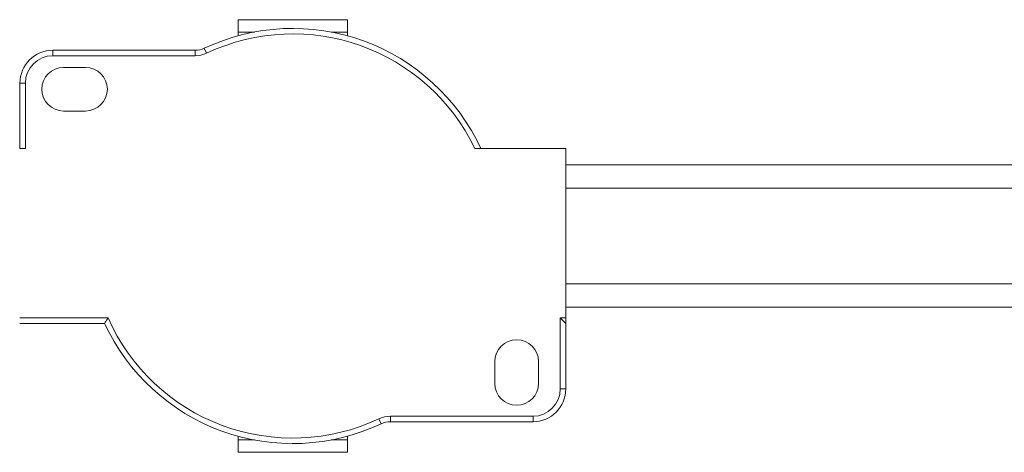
# Model space of a CAD drawing. Header units: millimetres. Extents: x -445 to 1924, y -59 to 420.
# Tile 15 of 40: x 489 to 579, y -59 to -19. Entities that reach past the tile are written whole.
import ezdxf

# ---------------------------------------------------------------- set-up
doc = ezdxf.new("R2010")
doc.units = ezdxf.units.MM

# ---------------------------------------------------------------- blocks, each defined once
blk = doc.blocks.new('Drawing View3')
at = {"color": 7, "linetype": 'Continuous', "lineweight": 18}
for p, q in [((691.41, 26.3), (701.41, 26.3)), ((691.41, 26.3), (691.41, 25.172)), ((701.41, 25.172), (701.41, 26.3)), ((691.41, 25.172), (691.41, 24.83)), ((691.41, 25.172), (692.896, 25.172)), ((699.924, 25.172), (701.41, 25.172)), ((701.41, 25.172), (701.41, 24.83)), ((674.435, 22.998), (674.435, 23.498)), ((687.462, 23.498), (674.435, 23.498)), ((687.462, 22.998), (687.462, 23.498)), ((688.527, 23.237), (688.314, 23.689)), ((687.462, 22.998), (674.435, 22.998)), ((675.435, 21.938), (677.435, 21.938)), ((671.435, 20.498), (671.435, 14.5)), ((671.935, 20.498), (671.435, 20.498)), ((671.935, 20.498), (671.935, 14.5)), ((677.435, 17.938), (675.435, 17.938)), ((671.935, 14.5), (671.41, 14.5)), ((721.41, 14.5), (713.091, 14.5)), ((721.41, -1), (721.41, 14.5)), ((796.522, 13), (721.41, 13)), ((796.522, 10.875), (721.41, 10.875)), ((796.522, 2.125), (721.41, 2.125)), ((721.41, 0), (796.522, 0)), ((679.498, -1), (671.41, -1)), ((679.176, -1.5), (671.41, -1.5)), ((721.41, -1), (720.91, -1)), ((720.91, -7.5), (720.91, -1)), ((721.41, -1.5), (720.91, -1)), ((721.41, -1.5), (721.41, -1)), ((721.41, -7.5), (721.41, -1.5)), ((714.91, -7), (714.91, -5)), ((718.91, -5), (718.91, -7)), ((720.91, -7.5), (721.41, -7.5)), ((704.289, -10.238), (704.502, -10.69)), ((705.354, -10), (718.41, -10)), ((705.354, -10), (705.354, -10.5)), ((705.354, -10.5), (718.41, -10.5)), ((718.41, -10), (718.41, -10.5)), ((691.41, -12.172), (691.41, -11.83)), ((691.41, -12.172), (692.896, -12.172)), ((691.41, -12.172), (691.41, -13.3)), ((699.924, -12.172), (701.41, -12.172)), ((701.41, -12.172), (701.41, -11.83)), ((701.41, -13.3), (701.41, -12.172)), ((691.41, -13.3), (701.41, -13.3))]:
    blk.add_line(p, q, dxfattribs=at)
for centre, radius, start, end in [((696.41, 6.5), 19, 24.90106, 115.21917), ((696.41, 6.5), 18.5, 25.62203, 115.21917), ((674.435, 20.498), 3, 90, 180), ((687.462, 25.498), 2, 270, 295.21917), ((674.435, 20.498), 2.5, 90, 180), ((687.462, 25.498), 2.5, 270, 295.21917), ((675.435, 19.938), 2, 90, 270), ((677.435, 19.938), 2, 270, 90), ((696.41, 6.5), 19, 204.90106, 295.20877), ((696.41, 6.5), 18.5, 203.91653, 295.20877), ((716.91, -5), 2, 0, 180), ((716.91, -7), 2, 180, 0), ((718.41, -7.5), 2.5, 270, 0), ((718.41, -7.5), 3, 270, 0), ((705.354, -12.5), 2.5, 90, 115.20877), ((705.354, -12.5), 2, 90, 115.20877)]:
    blk.add_arc(centre, radius, start, end, dxfattribs=at)
blk.add_open_spline([(679.498, -1), (679.438, -1.093), (679.33, -1.259), (679.224, -1.426), (679.176, -1.5)], degree=3, knots=[0, 0, 0, 0, 0.55676, 1, 1, 1, 1], dxfattribs=at)

msp = doc.modelspace()

# ---------------------------------------------------------------- block references
at = {"color": 7, "linetype": 'Continuous', "lineweight": 18}
msp.add_blockref('Drawing View3', (-182.701, -45.608), dxfattribs=at)

doc.saveas('drawing.dxf')
